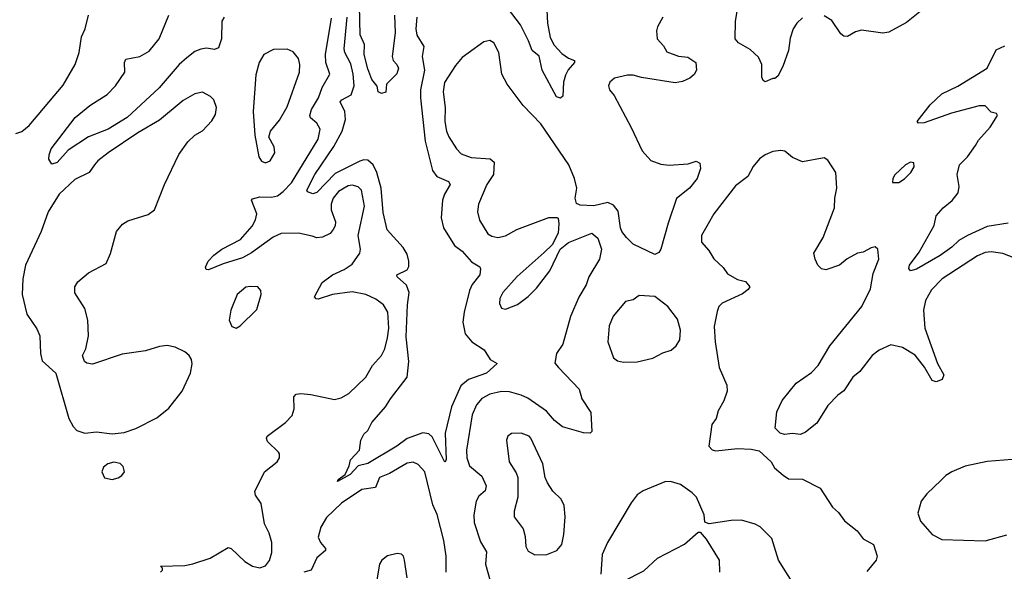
# Model space of a CAD drawing. Extents: x 1550320 to 1685906, y 509093 to 640511.
# Tile 89 of 256: x 1608874 to 1613882, y 540019 to 542822. Entities that reach past the tile are written whole.
import ezdxf

# ---------------------------------------------------------------- set-up
doc = ezdxf.new("R2010")
doc.units = 0

msp = doc.modelspace()

# ---------------------------------------------------------------- linework, layer by layer
at = {"layer": '0CON20XD'}
for points in [[(1610780.6, 542845), (1610783.5, 542755), (1610768.8, 542635), (1610773.9, 542613.9), (1610793.3, 542595), (1610801.2, 542575), (1610793, 542547), (1610740, 542495), (1610736.4, 542453.6), (1610715, 542447.5), (1610697.5, 542455), (1610693.3, 542483.3), (1610665, 542517.5), (1610645, 542572.5), (1610625.7, 542645), (1610628.1, 542695), (1610606.5, 542745), (1610602.7, 542892.7)], [(1611553.6, 542905), (1611558.8, 542805), (1611572.1, 542732.1), (1611592.8, 542692.8), (1611630.8, 542650.8), (1611665, 542625.8), (1611696.7, 542615), (1611696.2, 542605), (1611663.3, 542566.7), (1611649.7, 542540.3), (1611640, 542505), (1611635.9, 542434.1), (1611625, 542422.5), (1611605, 542430), (1611531.2, 542565), (1611516.2, 542636.2), (1611480.6, 542665), (1611462.7, 542715), (1611420.6, 542795), (1611355, 542882.5)], [(1612855, 542830.5), (1612826.9, 542805), (1612807.5, 542775), (1612792.6, 542727.4), (1612784.4, 542665), (1612755, 542583.3), (1612730, 542535), (1612715, 542523.3), (1612705, 542523.3), (1612665, 542506.7), (1612655, 542512.5), (1612649.5, 542529.5), (1612648.6, 542595), (1612631.7, 542631.7), (1612589.8, 542669.8), (1612530, 542705), (1612513.8, 542725), (1612514.2, 542815), (1612525.8, 542874.2)], [(1613494, 542895), (1613385, 542808.1), (1613295, 542759.2), (1613265, 542754), (1613155, 542768.8), (1613125, 542760), (1613085, 542736), (1613065, 542737.5), (1613050.2, 542750.2), (1613005, 542818.6), (1612965, 542841.9)], [(1608855, 542244.3), (1608885, 542254.3), (1608922.9, 542285), (1609095, 542490), (1609156.4, 542595), (1609176.2, 542655), (1609189.6, 542735), (1609207.1, 542775), (1609224.7, 542845.3)], [(1609914.7, 542835.3), (1609902.2, 542815), (1609901.2, 542725), (1609885, 542678.8), (1609865, 542670), (1609825, 542677.5), (1609795, 542671.5), (1609765, 542659.5), (1609725, 542628.2), (1609685.7, 542594.3), (1609584, 542476), (1609421.6, 542325), (1609325.2, 542264.8), (1609223.8, 542226.2), (1609120.7, 542159.3), (1609065, 542096.7), (1609038.3, 542088.3), (1609023.3, 542113.3), (1609023.8, 542135), (1609034.2, 542165), (1609156.7, 542325), (1609230.8, 542385), (1609318.7, 542441.3), (1609360.9, 542485), (1609408.5, 542555), (1609406.9, 542605), (1609415, 542622), (1609485, 542635.5), (1609532.5, 542662.5), (1609584.6, 542725), (1609632.7, 542845)], [(1609590, 540015), (1609600, 540025), (1609600, 540035), (1609590, 540045), (1609715, 540048.6), (1609755, 540057.5), (1609843.3, 540085), (1609935, 540140), (1609950, 540135), (1610018.9, 540068.9), (1610058, 540045), (1610095, 540036.2), (1610124, 540046), (1610145.7, 540074.3), (1610156.7, 540115), (1610156.8, 540165), (1610143, 540213), (1610119.7, 540259.7), (1610103.3, 540363.3), (1610074.4, 540405), (1610069.5, 540425), (1610120, 540525), (1610183.3, 540575), (1610196.2, 540595), (1610196.2, 540615), (1610190, 540625), (1610135, 540678.8), (1610129.2, 540695), (1610132.5, 540705), (1610226.9, 540775), (1610259.8, 540810.2), (1610271.1, 540845), (1610269.4, 540905), (1610280.9, 540919.1), (1610305, 540922.2), (1610355, 540916.4), (1610475, 540891.1), (1610510.2, 540899.8), (1610547.8, 540922.2), (1610635.5, 541004.5), (1610668.1, 541065), (1610714.6, 541115.4), (1610731.1, 541148.9), (1610745.4, 541205.4), (1610752.6, 541255), (1610746.2, 541336.2), (1610725, 541373.3), (1610685, 541401.8), (1610634.7, 541424.7), (1610565, 541438.6), (1610464.7, 541425.3), (1610392.5, 541402.5), (1610382.9, 541402.9), (1610374.3, 541414.3), (1610413.5, 541486.5), (1610464.7, 541525.3), (1610525, 541552.9), (1610565, 541578.9), (1610604.3, 541635), (1610606.9, 541655), (1610595.8, 541725), (1610627.5, 541875), (1610612.2, 541955), (1610595, 541972.9), (1610565, 541980.5), (1610545, 541977.7), (1610495, 541949.6), (1610468.2, 541915), (1610459.1, 541885), (1610457.9, 541855), (1610480, 541795), (1610478.9, 541775), (1610469.4, 541755), (1610454, 541735), (1610413.9, 541716.1), (1610385, 541713.9), (1610361.7, 541721.7), (1610292.7, 541737.3), (1610205, 541734.6), (1610163.4, 541716.6), (1610053.4, 541636.6), (1610008.3, 541611.7), (1609908.9, 541581.1), (1609835, 541550.8), (1609822.7, 541552.7), (1609820, 541565), (1609832.5, 541595), (1609862.2, 541625), (1609903.1, 541655), (1609997.5, 541705), (1610057.1, 541772.9), (1610074.1, 541805), (1610080, 541835), (1610053.3, 541905), (1610058.3, 541911.7), (1610095, 541921.5), (1610155, 541919.7), (1610185, 541927.2), (1610215, 541948.2), (1610256.3, 541993.7), (1610392.2, 542215), (1610401.8, 542265), (1610386.1, 542296.1), (1610352.9, 542322.9), (1610349.5, 542335), (1610357.7, 542365), (1610393.4, 542425), (1610412.5, 542477.5), (1610452.5, 542545), (1610431.8, 542605), (1610429.5, 542645), (1610460.7, 542829.3)], [(1610839.7, 541210.3), (1610846.3, 541373.7), (1610855.6, 541435), (1610842.1, 541472.1), (1610794.3, 541515), (1610792.5, 541525), (1610845, 541551.1), (1610853, 541567), (1610853, 541595), (1610845, 541630), (1610824.7, 541665), (1610743.7, 541753.7), (1610722.5, 541842.5), (1610713.3, 541965), (1610691.2, 542045), (1610672.6, 542085), (1610645, 542107.3), (1610625, 542109.6), (1610605, 542103), (1610479.7, 542040.3), (1610385, 541943.1), (1610365, 541937.8), (1610337.9, 541947.9), (1610335.6, 541955), (1610374.8, 542035), (1610472.5, 542177.5), (1610514.8, 542255), (1610531.4, 542315), (1610528.4, 542355), (1610504.5, 542405), (1610512.2, 542415), (1610559.7, 542440.3), (1610574.8, 542485.2), (1610570.4, 542545), (1610557.8, 542597.8), (1610528.3, 542655), (1610524.5, 542674.5), (1610540.2, 542835)], [(1610894.1, 542835), (1610889.3, 542775), (1610895, 542742.5), (1610930.4, 542685), (1610920.7, 542635), (1610934, 542565), (1610913.1, 542465), (1610912.9, 542425), (1610936.8, 542205), (1610974.2, 542055.8), (1610995.3, 542025.3), (1611055, 541999.4), (1611064.3, 541985), (1611034.5, 541935), (1611024.7, 541905.3), (1611017.5, 541815), (1611030.4, 541765), (1611085.2, 541675.2), (1611125.4, 541645), (1611172, 541592), (1611215.4, 541565.4), (1611218, 541555), (1611214.3, 541525), (1611175, 541475.7), (1611162.3, 541445), (1611134.1, 541335), (1611128.7, 541285), (1611139.6, 541225), (1611174.7, 541184.7), (1611236.7, 541145), (1611266.7, 541095), (1611302.5, 541075), (1611248.8, 541025), (1611156.8, 540993.2), (1611118.5, 540961.5), (1611070.3, 540855), (1611038.9, 540721.1), (1611043.3, 540585), (1611036.7, 540573.3), (1610971.4, 540701.4), (1610955, 540717.9), (1610925, 540722.5), (1610845, 540694.3), (1610792.1, 540655), (1610645, 540566.9), (1610595.5, 540554.5), (1610555, 540510), (1610490, 540475), (1610493.3, 540485), (1610529.5, 540510.5), (1610550, 540555), (1610556.2, 540585), (1610603.3, 540635), (1610608.8, 540685), (1610624.2, 540715), (1610644.2, 540735), (1610665.7, 540775), (1610735.7, 540854.3), (1610760, 540895), (1610845.5, 541005), (1610853.8, 541085), (1610839.7, 541210.3)], [(1612145.7, 542835), (1612117.5, 542785), (1612113.3, 542765), (1612117.1, 542725), (1612149.1, 542689.1), (1612165, 542658.8), (1612225, 542635.8), (1612272.1, 542632.1), (1612312.5, 542605), (1612316.2, 542565), (1612305, 542543.3), (1612283.3, 542525), (1612245, 542508.6), (1612208.3, 542501.7), (1612037.6, 542527.6), (1611995, 542540), (1611965, 542540.5), (1611900, 542525), (1611876.2, 542505), (1611868.8, 542485), (1611873.3, 542465), (1611897, 542437), (1611984.6, 542274.6), (1612039.4, 542155), (1612085, 542105.7), (1612135, 542087.8), (1612177.9, 542082.1), (1612275, 542090), (1612315, 542103.3), (1612333.6, 542093.6), (1612337.5, 542065), (1612319.4, 542015), (1612280.8, 541965), (1612215, 541914), (1612172.3, 541787.7), (1612134.3, 541655), (1612125, 541638), (1612105, 541629.2), (1611995, 541681.2), (1611960, 541715), (1611936.4, 541746.4), (1611930, 541765), (1611918.8, 541848.8), (1611895, 541878.8), (1611865, 541893.3), (1611795, 541875.8), (1611725, 541880), (1611707, 541887), (1611700, 541915), (1611707.8, 541965), (1611696.5, 542015), (1611666.9, 542085), (1611525, 542291.9), (1611434.4, 542385), (1611353.3, 542495), (1611327.1, 542545), (1611310.6, 542655), (1611286.2, 542705), (1611265, 542716.2), (1611235, 542710), (1611155, 542651.2)], [(1610125, 542094.3), (1610148.8, 542105), (1610172.5, 542145), (1610168.6, 542175), (1610142, 542225), (1610149.2, 542255), (1610195, 542311.9), (1610235, 542379.2), (1610298.2, 542555), (1610299.6, 542595), (1610292.2, 542625), (1610265, 542658.6), (1610235, 542672.9), (1610165, 542670.8), (1610115.7, 542644.3), (1610092.9, 542605), (1610075, 542542.5), (1610062.5, 542355), (1610070, 542235), (1610090.8, 542125), (1610105, 542103.8), (1610125, 542094.3)], [(1613901.4, 541788.6), (1613795, 541771.1), (1613694.7, 541725.3), (1613650, 541700), (1613615, 541666.5), (1613555, 541623.8), (1613435, 541554.4), (1613405, 541546), (1613396.8, 541556.8), (1613399.1, 541575), (1613449.4, 541640.6), (1613524.6, 541775.4), (1613535.7, 541825), (1613570.8, 541865), (1613617.5, 541902.5), (1613647.4, 541942.6), (1613652.5, 541975), (1613641.5, 542035), (1613654.4, 542085), (1613695, 542125.8), (1613735, 542182.5), (1613750.8, 542209.2), (1613809.5, 542275), (1613847.1, 542335), (1613842.5, 542345), (1613815, 542351.2), (1613784.4, 542384.4), (1613754.4, 542384.4), (1613612.9, 542347.1), (1613475, 542297.3), (1613446, 542296), (1613438.8, 542305), (1613505, 542389.2), (1613565, 542445.7), (1613645, 542483.8), (1613795.5, 542575), (1613841.1, 542668.9), (1613885, 542688.5)], [(1611155, 542651.2), (1611125, 542629.1), (1611090.1, 542589.9), (1611035, 542502), (1611027.5, 542455), (1611038.2, 542375), (1611035.8, 542305), (1611044.8, 542254.7), (1611056.3, 542226.3), (1611095.8, 542165.8), (1611120, 542140), (1611171, 542121), (1611266.7, 542115), (1611287.7, 542097.7), (1611283.3, 542035), (1611249.6, 541985), (1611207.8, 541885), (1611203.3, 541845), (1611212.4, 541802.4), (1611255, 541734.2), (1611275, 541721.1), (1611305.5, 541715.5), (1611345, 541722.9), (1611402, 541755), (1611565, 541816.4), (1611607, 541817), (1611612.5, 541812.5), (1611616, 541785), (1611612.3, 541737.7), (1611582.5, 541677.5), (1611542, 541638), (1611405, 541517.5), (1611331.9, 541435), (1611316.9, 541405), (1611315, 541380), (1611325, 541356.7), (1611345, 541351.4), (1611405.8, 541375), (1611460, 541415), (1611502.9, 541457.1), (1611570, 541545), (1611624, 541656), (1611665, 541690), (1611785, 541736.7), (1611815, 541712.5), (1611833.8, 541655), (1611824, 541605), (1611768.6, 541515), (1611755.6, 541475), (1611718.2, 541411.8), (1611675.9, 541314.1), (1611636.9, 541173.1), (1611604.3, 541125), (1611596.4, 541076.4), (1611615, 541053.8), (1611720.6, 540945), (1611734.2, 540895), (1611778.8, 540825), (1611785, 540730), (1611775, 540720), (1611742.5, 540722.5), (1611635, 540753.5), (1611594.5, 540785), (1611553.2, 540833.2), (1611458.3, 540898.3), (1611425, 540913.6), (1611365, 540930), (1611325, 540932.1), (1611265, 540919.4), (1611225, 540897.7), (1611196.9, 540865), (1611175, 540814), (1611147.1, 540635), (1611149.3, 540595), (1611162.7, 540555), (1611225, 540502.2), (1611247.4, 540452.6), (1611242, 540428), (1611209.9, 540400.1), (1611195.5, 540375), (1611184.7, 540305), (1611186.5, 540266.5), (1611218, 540168), (1611248.3, 540118.3), (1611244.1, 540055), (1611278.5, 539928.5)], [(1609345, 540717.5), (1609405, 540723.8), (1609465, 540744), (1609571.3, 540798.7), (1609632.1, 540847.9), (1609700, 540935), (1609743.1, 541025), (1609752.3, 541072.3), (1609748, 541095), (1609736, 541115), (1609715, 541134.2), (1609665, 541157.8), (1609625, 541165.4), (1609585, 541160.4), (1609515, 541139.1), (1609395, 541121.5), (1609245, 541071.2), (1609216.1, 541076.1), (1609203.3, 541085), (1609193.3, 541115), (1609210, 541150), (1609224, 541215), (1609221.2, 541295), (1609206.2, 541355), (1609154.2, 541434.2), (1609154.2, 541465), (1609170.3, 541489.7), (1609225, 541536.2), (1609315, 541583.3), (1609335.5, 541634.5), (1609366.7, 541745), (1609396.7, 541783.3), (1609425, 541800.5), (1609527.6, 541832.4), (1609560, 541855), (1609610.6, 541985), (1609683.6, 542136.4), (1609729.1, 542200.9), (1609765.7, 542234.3), (1609805, 542256.7), (1609851.7, 542308.3), (1609869.7, 542340.3), (1609876, 542375), (1609862, 542415), (1609845, 542432), (1609805, 542454), (1609765, 542445.8), (1609705, 542410.8), (1609585, 542311.1), (1609475, 542246.1), (1609325, 542145.5), (1609271.9, 542105), (1609255.5, 542085), (1609228.6, 542045), (1609155, 542010.5), (1609075.5, 541935), (1609020, 541845), (1608983.6, 541746.4), (1608903.2, 541575), (1608890, 541505), (1608886.4, 541425), (1608911.1, 541325), (1608961.2, 541251.2), (1608976.2, 541215), (1608980, 541125), (1608988.3, 541088.3), (1609057.5, 541025), (1609123.8, 540795), (1609145.8, 540755), (1609165, 540734.3), (1609205, 540720.6), (1609265, 540727.1), (1609345, 540717.5)], [(1613935, 541610.4), (1613875, 541633.9), (1613815, 541642.5), (1613785, 541639.1), (1613745, 541622.7), (1613565.7, 541504.3), (1613511.2, 541448.8), (1613481.1, 541395), (1613470.9, 541345), (1613478.2, 541255), (1613541.5, 541075), (1613575, 541017.5), (1613565.9, 540994.1), (1613535, 540980.8), (1613515, 540989.2), (1613475.8, 541055.8), (1613427.8, 541117.8), (1613365, 541155.3), (1613305, 541168.8), (1613245, 541143.3), (1613209.1, 541115), (1613146.5, 541033.5), (1613112.2, 541005), (1613065, 540935.7), (1613035, 540914.2), (1612985, 540860.8), (1612928.6, 540771.4), (1612871.2, 540725), (1612845, 540714), (1612805, 540718.8), (1612764.1, 540714.1), (1612741.2, 540721.2), (1612717, 540747), (1612725, 540830), (1612752.7, 540887.3), (1612823.8, 540975), (1612901.3, 541028.7), (1612935, 541064.3), (1612994.8, 541165.2), (1613156.9, 541365), (1613201.1, 541455), (1613215, 541532.5), (1613244.2, 541605), (1613238.8, 541655), (1613225, 541667.5), (1613205, 541663.3), (1613165, 541640), (1613135, 541636.2), (1613083.3, 541606.7), (1613043.8, 541575), (1612975, 541550), (1612952.5, 541555), (1612933.3, 541575), (1612920, 541605), (1612913.3, 541635), (1612960.8, 541715), (1613019.2, 541865), (1613020.8, 541915), (1613030.8, 541965), (1613025.8, 542045.8), (1612985, 542107.5), (1612965, 542120), (1612855, 542100), (1612805, 542121.4), (1612765, 542154.5), (1612745, 542157.9), (1612705, 542152.9), (1612665.3, 542134.7), (1612636.7, 542115), (1612605, 542075.7), (1612578.1, 542025), (1612515, 541976.9), (1612405.5, 541835), (1612375.3, 541784.7), (1612341.4, 541725), (1612341.7, 541691.7), (1612378.9, 541648.9), (1612405, 541606.2), (1612452.5, 541562.5), (1612475, 541530), (1612525, 541501.4), (1612565, 541490.8), (1612587.5, 541465), (1612579.3, 541450.7), (1612550.5, 541429.5), (1612447.8, 541382.2), (1612430.8, 541365), (1612420.9, 541339.1), (1612406.8, 541263.2), (1612411.4, 541185), (1612432.5, 541055), (1612470, 540965), (1612472, 540935), (1612456, 540885), (1612426, 540835), (1612415.8, 540795), (1612394.2, 540765), (1612380, 540655), (1612396.8, 540636.8), (1612415, 540630.6), (1612525, 540642), (1612595, 540640), (1612635, 540631.2), (1612695.9, 540575.9), (1612714, 540545), (1612756.5, 540506.5), (1612785, 540489.2), (1612855, 540486.2), (1612945, 540441.2), (1613008.8, 540345), (1613037.9, 540317.9), (1613070, 540275), (1613133.3, 540225), (1613164.2, 540184.2), (1613217.5, 540155), (1613236.2, 540095), (1613230, 540075), (1613183, 540017)], [(1613345, 541994), (1613375, 542012.5), (1613407.1, 542045), (1613424, 542075), (1613422.5, 542095), (1613405, 542097.5), (1613378.8, 542085), (1613325, 542033.8), (1613314.2, 542015), (1613313.8, 541995), (1613345, 541994)], [(1609975, 541254.5), (1609995, 541265.6), (1610080.3, 541349.7), (1610102, 541425), (1610101.2, 541445), (1610085, 541463.8), (1610046.8, 541466.8), (1610025, 541461.9), (1609980, 541425), (1609947.5, 541345), (1609940.6, 541295), (1609952.5, 541262.5), (1609975, 541254.5)], [(1611945, 541082), (1612015, 541084), (1612095, 541102), (1612145, 541129.2), (1612188.3, 541141.7), (1612213.8, 541165), (1612232, 541195), (1612235.8, 541245), (1612219.3, 541299.3), (1612170, 541365), (1612104.5, 541414.5), (1612025, 541421.1), (1611995, 541398.6), (1611955, 541389.2), (1611893.1, 541315), (1611873, 541267), (1611865.6, 541185), (1611894.2, 541104.2), (1611915, 541088.8), (1611945, 541082)], [(1611495, 540102), (1611555, 540104.4), (1611605.5, 540124.5), (1611630.8, 540155), (1611642.5, 540205), (1611648.9, 540295), (1611643.4, 540353.4), (1611628, 540385), (1611586.6, 540426.6), (1611558.3, 540468.3), (1611547.1, 540495), (1611534.4, 540564.4), (1611474.3, 540695), (1611465, 540705.6), (1611425, 540720.8), (1611375, 540718.8), (1611356.2, 540705), (1611350.8, 540685), (1611364.4, 540575), (1611399.8, 540519.8), (1611407.5, 540495), (1611408.5, 540395), (1611390, 540325), (1611390, 540295), (1611434.5, 540234.5), (1611445.6, 540195), (1611448.6, 540145), (1611460.9, 540120.9), (1611495, 540102)], [(1609345, 540486), (1609375, 540494), (1609393.9, 540506.1), (1609406.7, 540525), (1609400.7, 540550.7), (1609386.1, 540566.1), (1609353, 540573), (1609322.5, 540565), (1609301.2, 540548.8), (1609292, 540525), (1609305, 540493.8), (1609345, 540486)], [(1611044.1, 540014.1), (1611043.1, 540095), (1611032.1, 540175), (1610997.9, 540307.9), (1610976.3, 540356.3), (1610935, 540524), (1610901.1, 540561.1), (1610875, 540572.9), (1610845, 540568.9), (1610754.7, 540515.3), (1610705, 540495.3), (1610684.3, 540445), (1610615, 540434.1), (1610511.8, 540365), (1610435, 540292.5), (1610406.1, 540243.9), (1610392.8, 540192.8), (1610404.6, 540164.6), (1610430, 540135), (1610430, 540125), (1610385, 540088), (1610356.1, 540023.9), (1610320, 540015)], [(1614006.1, 540593.9), (1613795, 540576.9), (1613683, 540553), (1613615, 540524.4), (1613584, 540505), (1613561.7, 540481.7), (1613488.3, 540411.7), (1613458.8, 540375), (1613441.9, 540315), (1613455, 540274.3), (1613515, 540205.8), (1613565, 540181.1), (1613785, 540174.4)], [(1612811.3, 539951.3), (1612733.8, 540075), (1612699.4, 540185), (1612640.8, 540245), (1612615, 540258.9), (1612545, 540278.1), (1612493.2, 540276.8), (1612380.7, 540260.7), (1612358.3, 540268.3), (1612356.2, 540305), (1612315.8, 540395), (1612295, 540417.1), (1612235, 540459.6), (1612185, 540475.9), (1612155, 540473.9), (1612045, 540427.1), (1612015, 540407.1), (1611983.5, 540366.5), (1611864.4, 540165), (1611837.5, 540105), (1611830, 540005)], [(1611945, 539968.1), (1612048.6, 540021.4), (1612118.8, 540085), (1612255, 540156), (1612325, 540217.5), (1612335, 540217.5), (1612365, 540182.5), (1612431.2, 540075), (1612434.2, 540015)], [(1613785, 540174.4), (1613895, 540204.2)], [(1610845.6, 539985), (1610832, 540075), (1610826.7, 540095), (1610816.1, 540106.1), (1610795, 540108.8), (1610745, 540097.5), (1610716, 540075), (1610704.3, 540055), (1610690, 539975)]]:
    msp.add_lwpolyline(points, dxfattribs=at)

doc.saveas('drawing.dxf')
